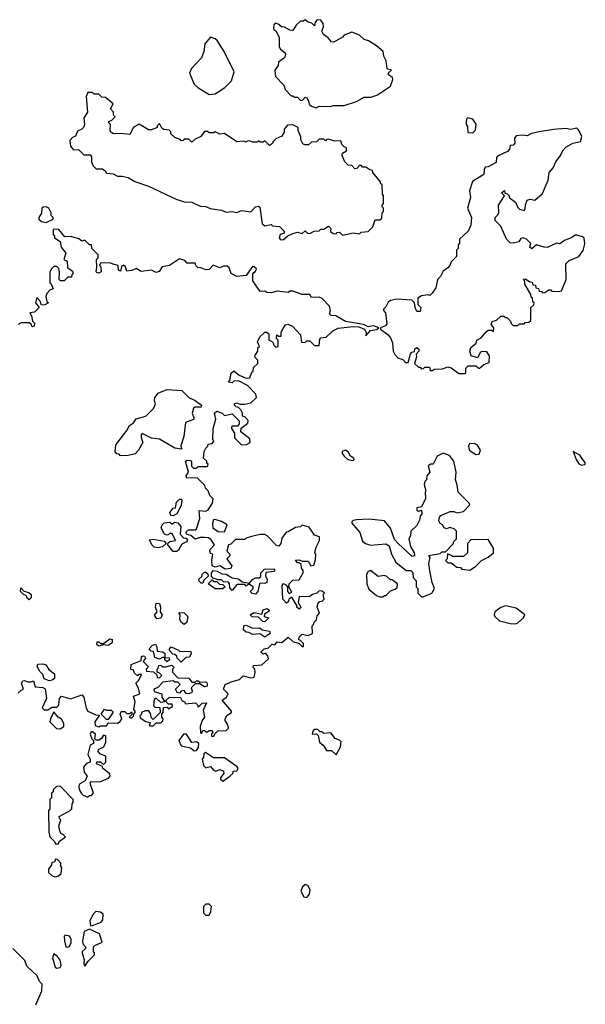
# Model space of a CAD drawing. Extents: x 2494118 to 2687960, y 757339 to 915227.
# Tile 45 of 256: x 2565765 to 2569410, y 831535 to 837880. Entities that reach past the tile are written whole.
import ezdxf

# ---------------------------------------------------------------- set-up
doc = ezdxf.new("R2010")
doc.units = 0

msp = doc.modelspace()

# ---------------------------------------------------------------- linework, layer by layer
at = {"layer": '0CON20XD'}
for points in [[(2567675, 837312.5), (2567695, 837322.5), (2567765, 837320), (2567785, 837327.5), (2567855, 837327.5), (2567935, 837353.3), (2567985, 837380), (2568029.3, 837380.7), (2568070, 837395), (2568155, 837452.5), (2568170, 837495), (2568168.3, 837508.3), (2568142.5, 837525), (2568141.7, 837538.3), (2568160, 837555), (2568133, 837563), (2568127.5, 837615), (2568112.5, 837645), (2568107.5, 837675), (2568065, 837712.5), (2568013.3, 837743.3), (2567985, 837752.5), (2567955, 837780), (2567905, 837800), (2567855, 837780), (2567845, 837767.5), (2567790, 837735), (2567775, 837736.7), (2567753, 837763), (2567723.6, 837783.6), (2567712.5, 837805), (2567722.5, 837835), (2567720, 837855), (2567705, 837877.5), (2567681.7, 837878.3), (2567670, 837865), (2567665, 837840), (2567648.3, 837858.3), (2567623, 837863), (2567605, 837880), (2567595, 837870), (2567575, 837870), (2567547.5, 837845), (2567525, 837810), (2567505, 837812.5), (2567471.7, 837831.7), (2567453, 837833), (2567435, 837850), (2567415, 837857.5), (2567403, 837847), (2567400, 837825), (2567403.6, 837813.6), (2567417, 837807), (2567437.5, 837765), (2567437.5, 837705), (2567445, 837690), (2567476.1, 837666.1), (2567477.5, 837655), (2567472.5, 837635), (2567433, 837607), (2567430, 837585), (2567410, 837555), (2567413, 837513), (2567467.5, 837457.5), (2567475, 837430), (2567515, 837390), (2567525, 837390), (2567535, 837380), (2567555, 837380), (2567575, 837360), (2567588.3, 837361.7), (2567605, 837380), (2567615, 837377.5), (2567627, 837357), (2567630, 837335), (2567645, 837322.5), (2567675, 837312.5)], [(2566985, 837397.5), (2567025, 837402.5), (2567086.4, 837443.6), (2567130, 837485), (2567147.5, 837545), (2567082.5, 837675), (2567037.5, 837745), (2567025, 837757.5), (2566995, 837767.5), (2566957.5, 837725), (2566952.5, 837675), (2566936.1, 837633.9), (2566872.5, 837565), (2566860, 837535), (2566890, 837465), (2566912.7, 837442.7), (2566985, 837397.5)], [(2567445, 836462.5), (2567465, 836463.3), (2567493.3, 836486.7), (2567525, 836502.5), (2567555, 836510), (2567585, 836502.5), (2567605, 836520), (2567620, 836505), (2567635, 836502.5), (2567663, 836517), (2567695, 836520), (2567705, 836530), (2567725, 836530), (2567755, 836550), (2567770, 836535), (2567767.5, 836515), (2567785, 836502.5), (2567805, 836500), (2567811.7, 836508.3), (2567825, 836510), (2567845, 836492.5), (2567915, 836507.5), (2567955, 836500), (2567965, 836510), (2568010, 836515), (2568040, 836545), (2568055, 836590), (2568085, 836590), (2568098.3, 836601.7), (2568100, 836635), (2568110, 836645), (2568110, 836665), (2568100, 836675), (2568100, 836685), (2568110, 836695), (2568110, 836745), (2568102.5, 836755), (2568100, 836815), (2568090, 836825), (2568090, 836835), (2568040, 836895), (2568038.3, 836908.3), (2568021.7, 836911.7), (2567995, 836930), (2567975, 836930), (2567965, 836940), (2567955, 836940), (2567938.3, 836921.7), (2567925, 836920), (2567905, 836940), (2567881.7, 836941.7), (2567860, 836965), (2567842.5, 837005), (2567845, 837020), (2567870, 837035), (2567870, 837055), (2567855, 837060), (2567840, 837075), (2567835, 837100), (2567795, 837097.5), (2567755, 837110), (2567741.7, 837108.3), (2567735, 837100), (2567725, 837110), (2567695, 837110), (2567677, 837093), (2567645, 837090), (2567627, 837073), (2567603, 837073), (2567590.7, 837080.7), (2567577.5, 837105), (2567577.5, 837125), (2567560, 837165), (2567560, 837185), (2567525, 837202.5), (2567490.7, 837199.3), (2567470, 837175), (2567470, 837155), (2567455, 837130), (2567415, 837112.5), (2567397.5, 837095), (2567395, 837082.5), (2567375, 837070), (2567345, 837100), (2567335, 837090), (2567315, 837090), (2567305, 837100), (2567295, 837090), (2567265, 837090), (2567245, 837100), (2567231.7, 837098.3), (2567225, 837090), (2567205, 837097.5), (2567165, 837092.5), (2567085, 837147.5), (2567055, 837142.5), (2567025, 837157.5), (2567015, 837150), (2566985, 837150), (2566975, 837160), (2566955, 837160), (2566933, 837127), (2566895, 837110), (2566875, 837090), (2566855, 837110), (2566825, 837110), (2566818.3, 837101.7), (2566805, 837100), (2566798.3, 837108.3), (2566765, 837120), (2566740, 837145), (2566738.3, 837158.3), (2566728.3, 837168.3), (2566693.3, 837173.3), (2566680.7, 837180.7), (2566665, 837210), (2566650, 837195), (2566650, 837185), (2566615, 837170), (2566595, 837170), (2566535, 837207.5), (2566497.5, 837185), (2566475, 837140), (2566415, 837147.5), (2566370, 837145), (2566352.5, 837155), (2566347.5, 837165), (2566350, 837205), (2566340, 837215), (2566340, 837225), (2566358.3, 837231.7), (2566380, 837255), (2566370, 837265), (2566370, 837285), (2566350, 837305), (2566368.3, 837338.3), (2566318.3, 837378.3), (2566295, 837380), (2566275, 837400), (2566245, 837400), (2566235, 837410), (2566205, 837410), (2566192.5, 837385), (2566202.5, 837285), (2566177.5, 837245), (2566183.3, 837205), (2566176.7, 837185), (2566166.1, 837173.9), (2566138.3, 837161.7), (2566125, 837130), (2566105, 837120), (2566088.3, 837101.7), (2566092.5, 837065), (2566111.7, 837041.7), (2566145, 837042.5), (2566178.3, 837008.3), (2566218.3, 837008.3), (2566227, 836997), (2566227.5, 836965), (2566238.3, 836938.3), (2566258.3, 836918.3), (2566299.3, 836919.3), (2566316.4, 836906.4), (2566325, 836890), (2566366.4, 836886.4), (2566395, 836872.5), (2566425, 836872.5), (2566465, 836862.5), (2566506.4, 836836.4), (2566595, 836807.5), (2566773.6, 836723.6), (2566825, 836706.7), (2566875, 836703.3), (2566928.3, 836678.3), (2566965, 836676.7), (2566993.3, 836663.3), (2567065, 836652.5), (2567095, 836640), (2567135, 836643.3), (2567165, 836637.5), (2567195, 836650), (2567255, 836642.5), (2567266.7, 836655), (2567285, 836673.8), (2567305, 836677.5), (2567313, 836673), (2567327.5, 836565), (2567345, 836552.5), (2567385, 836560), (2567395, 836552.5), (2567438.3, 836548.3), (2567468.3, 836518.3), (2567470, 836505), (2567443.6, 836496.4), (2567437.5, 836475), (2567445, 836462.5)], [(2568685, 837150), (2568701.7, 837168.3), (2568707, 837207), (2568685, 837240), (2568653, 837247), (2568645, 837240), (2568642.5, 837225), (2568642.5, 837205), (2568651.7, 837191.7), (2568653, 837153), (2568685, 837150)], [(2568635, 835600), (2568640, 835605), (2568640, 835635), (2568655, 835650), (2568705, 835650), (2568725, 835632.5), (2568755, 835657.5), (2568790, 835670), (2568793.3, 835715), (2568775, 835740), (2568745, 835742.5), (2568735, 835737.5), (2568715, 835700), (2568674.1, 835714.1), (2568666, 835745), (2568672.7, 835767.3), (2568707.5, 835795), (2568710, 835815), (2568739.3, 835830.7), (2568770.7, 835869.3), (2568785, 835880), (2568805, 835880), (2568818.3, 835871.7), (2568820, 835895), (2568802.5, 835915), (2568810, 835935), (2568837, 835943), (2568865, 835970), (2568885, 835970), (2568895, 835960), (2568905, 835960), (2568928.3, 835938.3), (2568931.7, 835921.7), (2568945, 835910), (2568975, 835910), (2568985, 835920), (2569015, 835920), (2569021.7, 835928.3), (2569045, 835930), (2569058.3, 835941.7), (2569060, 836025), (2569078.3, 836041.7), (2569080, 836055), (2569071.7, 836061.7), (2569070, 836085), (2569061.7, 836091.7), (2569058.3, 836108.3), (2569020, 836175), (2569020, 836195), (2569011.7, 836208.3), (2569025, 836210), (2569051.7, 836191.7), (2569068.3, 836188.3), (2569071.7, 836171.7), (2569088.3, 836168.3), (2569091.7, 836151.7), (2569108.3, 836148.3), (2569111.7, 836131.7), (2569128.3, 836128.3), (2569135, 836120), (2569148.3, 836121.7), (2569175, 836140), (2569188.3, 836138.3), (2569195, 836130), (2569235, 836127.5), (2569257, 836133), (2569287.5, 836205), (2569283.9, 836306.1), (2569305, 836328.8), (2569367.5, 836355), (2569397, 836393), (2569406.2, 836435), (2569401.7, 836471.7), (2569391.7, 836481.7), (2569355, 836492.5), (2569345, 836492.5), (2569323.6, 836476.4), (2569275, 836457.5), (2569245, 836436.7), (2569225, 836440), (2569165, 836412.5), (2569145, 836413.3), (2569095, 836430), (2569065, 836403.8), (2569052.5, 836415), (2569058.3, 836438.3), (2569030, 836465), (2569010, 836475), (2568995, 836470), (2568981.7, 836448.3), (2568945, 836440), (2568925, 836442.5), (2568902.5, 836465), (2568865, 836550), (2568830, 836585), (2568830, 836605), (2568847, 836623), (2568851.7, 836638.3), (2568850, 836685), (2568890, 836745), (2568870, 836765), (2568888.3, 836778.3), (2568891.7, 836761.7), (2568905, 836760), (2568920, 836745), (2568920, 836735), (2568960, 836705), (2568975, 836670), (2568985, 836660), (2569015, 836650), (2569021.7, 836658.3), (2569023.6, 836686.4), (2569035, 836717.5), (2569055, 836723.3), (2569085, 836717.5), (2569135, 836760), (2569170, 836845), (2569176.7, 836895), (2569203.6, 836926.4), (2569220, 836965), (2569250, 837005), (2569265, 837037.5), (2569285, 837057.5), (2569330, 837085), (2569380, 837095), (2569388.3, 837128.3), (2569368.8, 837168.8), (2569355, 837180), (2569315, 837173.3), (2569285, 837178.8), (2569205, 837172), (2569111.7, 837158.3), (2569063.6, 837146.4), (2569035, 837132.5), (2569005, 837136.7), (2568965, 837132.5), (2568953.6, 837116.4), (2568956.7, 837085), (2568945, 837072.5), (2568925, 837070), (2568922.5, 837045), (2568909.3, 837030.7), (2568845, 837000), (2568838.3, 836991.7), (2568835, 836960), (2568785, 836932.5), (2568765, 836930), (2568757.5, 836915), (2568755, 836882.5), (2568683.3, 836836.7), (2568663.6, 836776.4), (2568670, 836735), (2568650, 836665), (2568677.5, 836605), (2568672.5, 836555), (2568655, 836517.5), (2568600, 836465), (2568600, 836435), (2568591.7, 836428.3), (2568590, 836405), (2568580, 836395), (2568580, 836355), (2568545, 836320), (2568537.5, 836295), (2568525, 836280), (2568495, 836260), (2568477.5, 836225), (2568457.5, 836205), (2568447, 836153), (2568423, 836117), (2568407, 836103), (2568395, 836107.5), (2568355, 836100), (2568330, 836085), (2568330, 836045), (2568350, 836025), (2568345, 836000), (2568325, 836000), (2568312.5, 836025), (2568310, 836055), (2568291.7, 836071.7), (2568195, 836080), (2568155, 836070), (2568140, 836060), (2568125, 836030), (2568110, 836015), (2568110, 836005), (2568121.7, 835991.7), (2568131.7, 835918.3), (2568122.5, 835907.5), (2568090, 835895), (2568090, 835885), (2568139.3, 835849.3), (2568155, 835830), (2568168.3, 835798.3), (2568172.5, 835745), (2568181.7, 835721.7), (2568201.7, 835701.7), (2568235, 835690), (2568251.7, 835671.7), (2568268.3, 835671.7), (2568282.5, 835727.5), (2568291.7, 835738.3), (2568308.3, 835741.7), (2568311.7, 835758.3), (2568325, 835767.5), (2568337, 835757), (2568337.5, 835745), (2568320, 835725), (2568321.7, 835708.3), (2568310, 835665), (2568335, 835640), (2568345, 835640), (2568355, 835630), (2568368.3, 835631.7), (2568375, 835640), (2568405, 835640), (2568410, 835620), (2568425, 835620), (2568435, 835627.5), (2568489.3, 835630.7), (2568525, 835642.5), (2568546.1, 835636.1), (2568595, 835600), (2568635, 835600)], [(2565935, 836572.5), (2565980, 836595), (2565980, 836605), (2565968.3, 836618.3), (2565967.5, 836635), (2565952.5, 836665), (2565935, 836673.3), (2565917, 836673), (2565907.5, 836665), (2565906.4, 836633.6), (2565887.5, 836605), (2565887.5, 836595), (2565905, 836580), (2565935, 836572.5)], [(2567010, 835175), (2567012.5, 835245), (2567030, 835305), (2567020, 835345), (2567035, 835357.5), (2567070, 835345), (2567085, 835330), (2567135, 835340), (2567180, 835295), (2567180, 835275), (2567168.3, 835261.7), (2567135, 835260), (2567130, 835255), (2567130, 835245), (2567150, 835215), (2567150, 835185), (2567195, 835140), (2567227, 835143), (2567250, 835155), (2567248.3, 835178.3), (2567190, 835225), (2567191.7, 835248.3), (2567235, 835280), (2567237, 835297), (2567215, 835320), (2567200, 835325), (2567200, 835345), (2567190, 835365), (2567175, 835380), (2567160, 835385), (2567150, 835395), (2567150, 835405), (2567165, 835410), (2567185, 835402.5), (2567215, 835402.5), (2567255, 835410), (2567290, 835445), (2567287, 835467), (2567233, 835523), (2567175, 835552.5), (2567145, 835550), (2567135, 835540), (2567110, 835545), (2567120, 835555), (2567128.3, 835601.7), (2567145, 835617.5), (2567178.3, 835588.3), (2567225, 835570), (2567248.3, 835571.7), (2567261.7, 835608.3), (2567270, 835615), (2567271.7, 835638.3), (2567300, 835665), (2567300, 835685), (2567280, 835705), (2567281.7, 835718.3), (2567300, 835745), (2567300, 835765), (2567310, 835775), (2567297.5, 835805), (2567313.6, 835836.4), (2567345, 835867.5), (2567357, 835867), (2567370, 835855), (2567370, 835815), (2567388.3, 835808.3), (2567398.3, 835798.3), (2567401.7, 835781.7), (2567415, 835770), (2567430, 835775), (2567430, 835815), (2567420, 835825), (2567421.7, 835848.3), (2567435, 835840), (2567450, 835840), (2567450, 835865), (2567461.7, 835888.3), (2567477, 835913), (2567492, 835918), (2567522.5, 835905), (2567575, 835850), (2567581.7, 835801.7), (2567605, 835800), (2567615, 835810), (2567635, 835810), (2567665, 835780), (2567695, 835780), (2567698.3, 835821.7), (2567705, 835830), (2567740, 835835), (2567783.9, 835876.1), (2567817.7, 835892.3), (2567915, 835903.8), (2567950.7, 835900.7), (2567986.2, 835886.2), (2567997.5, 835865), (2567995, 835842.5), (2568025, 835877.5), (2568066.4, 835883.6), (2568080, 835895), (2568045, 835907.5), (2568010.7, 835900.7), (2567980, 835915), (2567865, 835936.2), (2567801.7, 835971.7), (2567773, 835973), (2567762.5, 835985), (2567767.5, 836005), (2567762.5, 836035), (2567715, 836082.5), (2567695, 836092.5), (2567645, 836090), (2567635, 836110), (2567585, 836110), (2567525, 836130), (2567505, 836130), (2567495, 836122.5), (2567425, 836130), (2567385, 836120), (2567358.3, 836121.7), (2567345, 836130), (2567315, 836127.5), (2567268.3, 836198.3), (2567267.5, 836245), (2567285, 836260), (2567290, 836275), (2567275, 836287.5), (2567265, 836290), (2567225, 836232.5), (2567165, 836226.2), (2567127.5, 836245), (2567115, 836280), (2567101.7, 836291.7), (2567078.3, 836291.7), (2567055, 836280), (2567012.5, 836297.5), (2566985, 836270), (2566965, 836267.5), (2566931.7, 836281.7), (2566913, 836283), (2566900, 836295), (2566895, 836310), (2566845, 836310), (2566828.3, 836328.3), (2566795, 836340), (2566730, 836295), (2566683, 836287), (2566663.3, 836256.7), (2566645, 836250), (2566615, 836266.7), (2566548.3, 836258.3), (2566515, 836277.5), (2566487, 836263), (2566455, 836260), (2566447, 836287), (2566435, 836297.5), (2566421.7, 836288.3), (2566415, 836260), (2566402.5, 836265), (2566400, 836295), (2566373.3, 836303.3), (2566345, 836312.5), (2566285, 836310), (2566280, 836295), (2566287, 836287), (2566290, 836255), (2566275, 836247.5), (2566261.7, 836251.7), (2566257.5, 836255), (2566262.5, 836285), (2566260, 836335), (2566270, 836345), (2566270, 836365), (2566230, 836405), (2566228.3, 836428.3), (2566215, 836430), (2566185, 836460), (2566165, 836452.5), (2566147, 836467), (2566115, 836477.5), (2566095, 836482.5), (2566055, 836480), (2566018.3, 836528.3), (2565985, 836530), (2565980, 836525), (2565980, 836495), (2565990, 836485), (2565990, 836475), (2566025, 836450), (2566032.5, 836415), (2566062.5, 836375), (2566050, 836335), (2566070, 836325), (2566073, 836283), (2566105, 836260), (2566110, 836245), (2566100, 836235), (2566098.3, 836221.7), (2566075, 836220), (2566051.7, 836198.3), (2566028.3, 836198.3), (2566020, 836205), (2566022.5, 836255), (2566016.4, 836276.4), (2566005, 836290), (2565985, 836290), (2565970, 836275), (2565960, 836255), (2565960, 836185), (2565968.3, 836178.3), (2565980, 836145), (2565961.7, 836138.3), (2565940, 836115), (2565933, 836097), (2565940, 836065), (2565950, 836055), (2565927, 836043), (2565905, 836040), (2565897, 836067), (2565875, 836090), (2565867.5, 836055), (2565890, 836025), (2565860, 835995), (2565830, 835990), (2565841.7, 835971.7), (2565848.3, 835938.3), (2565860, 835925), (2565857.5, 835905), (2565845, 835900), (2565838.3, 835918.3), (2565825, 835927.5), (2565775, 835927.5), (2565755, 835916.7)], [(2566415, 835070), (2566405, 835080), (2566391.7, 835081.7), (2566380, 835095), (2566385, 835140), (2566456.4, 835233.6), (2566473.1, 835265), (2566498.5, 835281.5), (2566515, 835308.8), (2566577.5, 835325), (2566627.5, 835375), (2566640, 835405), (2566633.8, 835425), (2566636.2, 835445), (2566656.4, 835473.6), (2566712.3, 835497.7), (2566810.5, 835490.5), (2566855.7, 835445.7), (2566895, 835426.7), (2566937.5, 835395), (2566935, 835383.3), (2566896.4, 835383.6), (2566885, 835376.7), (2566876, 835345), (2566887.5, 835315), (2566885.9, 835304.1), (2566833.3, 835285), (2566823.8, 835195), (2566804, 835135), (2566808.3, 835111.7), (2566765, 835118.6), (2566665, 835177.8), (2566613.6, 835183.6), (2566555, 835212.5), (2566547.5, 835205), (2566547, 835187), (2566557.5, 835155), (2566530, 835105), (2566508.3, 835081.7), (2566465, 835072.5), (2566415, 835070)], [(2565755, 833540), (2565775, 833560), (2565790, 833565), (2565777.5, 833605), (2565785, 833620), (2565795, 833622.5), (2565815, 833612.5), (2565837.5, 833612.5), (2565855, 833620), (2565865, 833580), (2565915, 833577.5), (2565928.3, 833568.3), (2565937.5, 833505), (2565910, 833445), (2565923, 833433), (2565947, 833433), (2565975, 833450), (2566005, 833450), (2566017, 833463), (2566022.5, 833505), (2566035, 833520), (2566095, 833503.3), (2566165, 833530), (2566177.5, 833515), (2566193.6, 833443.6), (2566203.6, 833423.6), (2566255, 833400), (2566278.3, 833398.3), (2566250, 833355), (2566251.7, 833331.7), (2566275, 833322.5), (2566285, 833330), (2566325, 833330), (2566335, 833350), (2566395, 833347.5), (2566413, 833357), (2566422.5, 833375), (2566412.5, 833405), (2566418.3, 833421.7), (2566441.7, 833421.7), (2566455, 833410), (2566475, 833410), (2566485, 833420), (2566490, 833405), (2566470, 833385), (2566485, 833380), (2566498.3, 833391.7), (2566500, 833405), (2566510, 833415), (2566510, 833425), (2566500, 833435), (2566510, 833485), (2566498.3, 833521.7), (2566540, 833535), (2566531.7, 833571.7), (2566512.5, 833605), (2566532.5, 833625), (2566550, 833660), (2566535, 833660), (2566525, 833652.5), (2566505, 833670), (2566498.3, 833688.3), (2566481.7, 833691.7), (2566482.5, 833725), (2566548.3, 833751.7), (2566550, 833775), (2566558.3, 833781.7), (2566569.3, 833779.3), (2566576.7, 833765), (2566560, 833745), (2566590, 833715), (2566590, 833705), (2566580, 833695), (2566581.7, 833681.7), (2566628.3, 833678.3), (2566648.3, 833658.3), (2566651.7, 833641.7), (2566665, 833640), (2566680, 833655), (2566665, 833670), (2566650, 833675), (2566650, 833695), (2566658.3, 833701.7), (2566661.7, 833718.3), (2566675, 833720), (2566685, 833710), (2566705, 833710), (2566745, 833720), (2566760, 833705), (2566750, 833695), (2566750, 833675), (2566785, 833640), (2566855, 833637.5), (2566875, 833610), (2566895, 833610), (2566905, 833620), (2566915, 833620), (2566925, 833610), (2566965, 833612.5), (2566972.5, 833605), (2566972.5, 833585), (2566955, 833580), (2566925, 833600), (2566895, 833600), (2566870, 833575), (2566876.7, 833555), (2566873.3, 833545), (2566855, 833536), (2566838.8, 833538.8), (2566825, 833557.5), (2566805, 833552.5), (2566795, 833540), (2566780, 833545), (2566770, 833565), (2566800, 833595), (2566785, 833610), (2566765, 833610), (2566755, 833620), (2566688.3, 833611.7), (2566655, 833577.5), (2566630, 833565), (2566631.7, 833551.7), (2566680, 833535), (2566680, 833515), (2566700, 833485), (2566675, 833480), (2566645, 833507.5), (2566631.7, 833498.3), (2566628.3, 833458.3), (2566635, 833450), (2566668.3, 833448.3), (2566670, 833415), (2566625, 833370), (2566613, 833383), (2566610, 833405), (2566597, 833427), (2566573, 833427), (2566550, 833415), (2566550, 833405), (2566540, 833395), (2566541.7, 833381.7), (2566578.3, 833358.3), (2566608.3, 833348.3), (2566600, 833335), (2566605, 833330), (2566625, 833330), (2566645, 833350), (2566675, 833350), (2566688.3, 833361.7), (2566690, 833375), (2566680, 833385), (2566680, 833405), (2566690, 833415), (2566691.7, 833448.3), (2566715, 833450), (2566725, 833440), (2566750, 833455), (2566748.3, 833468.3), (2566725, 833470), (2566710, 833485), (2566710, 833495), (2566730, 833515), (2566801.7, 833511.7), (2566811.7, 833491.7), (2566830, 833485), (2566831.7, 833471.7), (2566897, 833477), (2566910, 833465), (2566915, 833450), (2566940, 833475), (2566968.3, 833478.3), (2566948.3, 833431.7), (2566956.7, 833385), (2566940, 833365), (2566927.5, 833325), (2566930, 833285), (2566938.3, 833281.7), (2566945, 833300), (2566955, 833300), (2566965, 833290), (2566975, 833290), (2566985, 833300), (2567005, 833300), (2567010, 833285), (2567001.7, 833278.3), (2567000, 833265), (2567005, 833260), (2567017, 833263), (2567021.7, 833278.3), (2567041.7, 833298.3), (2567095, 833300), (2567110, 833315), (2567107, 833337), (2567090, 833365), (2567090, 833375), (2567101.7, 833398.3), (2567130, 833415), (2567130, 833425), (2567070, 833495), (2567097.5, 833515), (2567107.5, 833535), (2567077.5, 833565), (2567090, 833595), (2567133.6, 833616.4), (2567181.7, 833628.3), (2567205, 833652.5), (2567255, 833640), (2567275, 833642.5), (2567283, 833673), (2567280, 833695), (2567270, 833705), (2567271.7, 833718.3), (2567325, 833722.5), (2567368.3, 833761.7), (2567365, 833780), (2567348.3, 833798.3), (2567335, 833792.5), (2567320, 833805), (2567340, 833825), (2567368.3, 833831.7), (2567393, 833857), (2567408.3, 833851.7), (2567425, 833870), (2567455, 833867.5), (2567495, 833900), (2567525, 833873.3), (2567565, 833860), (2567585, 833840), (2567595, 833840), (2567595, 833860), (2567575, 833880), (2567563, 833883), (2567565, 833900), (2567585, 833920), (2567625, 833912.5), (2567652.5, 833925), (2567650, 833975), (2567658.3, 833981.7), (2567661.7, 833998.3), (2567677.5, 834012.5), (2567681.7, 834038.3), (2567697.5, 834055), (2567682.5, 834095), (2567688.3, 834121.7), (2567698.3, 834131.7), (2567715, 834132.5), (2567727.5, 834145), (2567720, 834175), (2567730, 834185), (2567715, 834197.5), (2567695, 834200), (2567680, 834185), (2567653, 834177), (2567635, 834162.5), (2567565, 834160), (2567560, 834125), (2567577.5, 834095), (2567565, 834082.5), (2567550, 834095), (2567550, 834105), (2567518.3, 834158.3), (2567500, 834145), (2567498.3, 834131.7), (2567485, 834120), (2567460, 834145), (2567457.5, 834235), (2567465, 834247.5), (2567479.3, 834239.3), (2567490, 834225), (2567490, 834195), (2567501.7, 834181.7), (2567518.3, 834191.7), (2567500, 834225), (2567502.5, 834245), (2567525, 834267.5), (2567565, 834270), (2567592.5, 834315), (2567591.7, 834331.7), (2567580, 834345), (2567578.3, 834368.3), (2567565, 834380), (2567555, 834380), (2567543, 834397), (2567565, 834400), (2567585, 834390), (2567625, 834390), (2567641.7, 834361.7), (2567660, 834365), (2567671.7, 834398.3), (2567672.5, 834435), (2567667.5, 834445), (2567675, 834480), (2567697.5, 834525), (2567697, 834547), (2567665, 834557.5), (2567630.7, 834610.7), (2567585, 834622.5), (2567575, 834612.5), (2567543, 834607), (2567495, 834580), (2567481.7, 834578.3), (2567455, 834540), (2567447.5, 834505), (2567435, 834487.5), (2567420.7, 834490.7), (2567360, 834555), (2567345, 834562.5), (2567315, 834562.5), (2567268.3, 834551.7), (2567225, 834540), (2567215, 834530), (2567155, 834530), (2567125, 834500), (2567110, 834495), (2567100, 834455), (2567120, 834435), (2567120, 834425), (2567100, 834405), (2567131.7, 834361.7), (2567126.4, 834343.6), (2567088.3, 834338.3), (2567055, 834360), (2567025, 834352.5), (2567005, 834360), (2567002.5, 834395), (2567010, 834435), (2566995, 834440), (2566990, 834455), (2566992.5, 834465), (2567020, 834495), (2566999.3, 834529.3), (2566981.7, 834541.7), (2566955, 834543.3), (2566927, 834543), (2566895, 834532.5), (2566867, 834557), (2566841.7, 834561.7), (2566837.5, 834575), (2566840, 834585), (2566855, 834592.5), (2566895, 834592.5), (2566905, 834600), (2566926.2, 834665), (2566922.5, 834717.5), (2566965, 834712.5), (2566979.3, 834720.7), (2567007.5, 834765), (2567011.7, 834791.7), (2566990, 834815), (2566980, 834845), (2566961.7, 834861.7), (2566958.3, 834878.3), (2566908.3, 834928.3), (2566842.5, 834925), (2566838.3, 834941.7), (2566852.5, 834965), (2566833.3, 835035), (2566845, 835042.5), (2566865, 835040), (2566871.7, 835031.7), (2566873, 835003), (2566885, 834990), (2566905, 834990), (2566915, 835000), (2566975, 835000), (2566980, 835015), (2566971.7, 835021.7), (2566970, 835035), (2566950, 835055), (2566953.6, 835096.4), (2566965, 835120), (2566978.3, 835131.7), (2566980, 835145), (2567005, 835150), (2567015, 835160), (2567017, 835167), (2567010, 835175)], [(2567915, 835040), (2567920, 835045), (2567917.5, 835055), (2567897, 835067), (2567882.5, 835095), (2567864.1, 835105.9), (2567842.7, 835097.3), (2567843.3, 835085), (2567855, 835067.5), (2567880, 835045), (2567915, 835040)], [(2568705, 835077.5), (2568725, 835080), (2568733.8, 835105), (2568715, 835137.5), (2568695, 835150), (2568663.6, 835146.4), (2568657.5, 835135), (2568662.5, 835105), (2568705, 835077.5)], [(2568365, 834160), (2568420, 834185), (2568437.5, 834215), (2568423, 834253), (2568408.3, 834328.3), (2568402.5, 834375), (2568410, 834415), (2568401.7, 834428.3), (2568475, 834440), (2568485, 834450), (2568508.3, 834451.7), (2568560, 834505), (2568560, 834515), (2568580, 834535), (2568580, 834585), (2568565, 834600), (2568537, 834607), (2568515, 834600), (2568500, 834605), (2568490, 834625), (2568473.6, 834633.6), (2568465, 834650), (2568470, 834675), (2568480, 834685), (2568538.3, 834711.7), (2568561.7, 834711.7), (2568585, 834702.5), (2568625, 834710), (2568666.7, 834753.3), (2568662.5, 834765), (2568590, 834835), (2568585, 834880), (2568573, 834917), (2568576.7, 834965), (2568563.3, 835035), (2568535, 835072.5), (2568495, 835087.5), (2568455, 835067.5), (2568430, 835015), (2568413.6, 835016.4), (2568397.5, 835005), (2568407.5, 834965), (2568388.3, 834941.7), (2568387.5, 834915), (2568376.4, 834903.6), (2568371.2, 834885), (2568382.5, 834845), (2568377.5, 834835), (2568380, 834795), (2568355, 834740), (2568323.8, 834735), (2568325, 834720), (2568335, 834712.5), (2568355, 834720), (2568357.5, 834695), (2568345, 834680), (2568342.5, 834655), (2568325, 834620), (2568286.4, 834583.6), (2568282.5, 834555), (2568272.5, 834535), (2568282.5, 834485), (2568307.5, 834445), (2568310, 834425), (2568295, 834420), (2568203.3, 834505), (2568180.5, 834530.5), (2568155, 834602.5), (2568115, 834650), (2568015, 834662), (2567935, 834657.8), (2567915, 834652.5), (2567906, 834645), (2567906, 834635), (2567956.7, 834575), (2567975, 834520), (2567993.9, 834503.9), (2568025, 834493.3), (2568125, 834502.5), (2568145, 834490), (2568160, 834435), (2568190, 834385), (2568255, 834330), (2568285, 834330), (2568298.3, 834318.3), (2568300, 834285), (2568320, 834265), (2568320, 834225), (2568330, 834215), (2568330, 834185), (2568355, 834160), (2568365, 834160)], [(2569385, 835010), (2569405, 835013.3), (2569410, 835015), (2569408.8, 835025), (2569375, 835073.3), (2569332.5, 835097.5), (2569350.8, 835045), (2569367.3, 835017.3), (2569385, 835010)], [(2566755, 834682.5), (2566740, 834685), (2566732.5, 834705), (2566755, 834732.5), (2566770, 834735), (2566775, 834770), (2566795, 834790), (2566805, 834790), (2566810, 834785), (2566805, 834750), (2566777.5, 834695), (2566755, 834682.5)], [(2567085, 834580), (2567102.5, 834625), (2567065, 834646.2), (2567025, 834660), (2567013.3, 834656.7), (2567006.7, 834635), (2567010, 834605), (2567045, 834582.5), (2567085, 834580)], [(2566755, 834452.5), (2566720, 834495), (2566721.7, 834508.3), (2566733, 834517), (2566770, 834525), (2566748.3, 834568.3), (2566735, 834570), (2566715, 834557.5), (2566697.5, 834565), (2566677.5, 834605), (2566682.5, 834625), (2566695, 834637.5), (2566731.7, 834641.7), (2566745, 834630), (2566765, 834642.5), (2566785, 834637.5), (2566802.5, 834615), (2566800, 834565), (2566821.7, 834541.7), (2566838.3, 834538.3), (2566847, 834527), (2566840, 834515), (2566810.7, 834499.3), (2566788, 834462), (2566775, 834453.3), (2566755, 834452.5)], [(2566655, 834477.5), (2566631.2, 834481.2), (2566617.5, 834495), (2566602.5, 834527.5), (2566625, 834532.5), (2566695, 834520), (2566710, 834505), (2566685, 834482.5), (2566655, 834477.5)], [(2568665, 834332.5), (2568703, 834357), (2568740, 834395), (2568785, 834417.5), (2568817.5, 834445), (2568817.5, 834475), (2568785, 834530), (2568671.7, 834528.3), (2568650, 834505), (2568650, 834445), (2568625, 834420), (2568555, 834420), (2568548.3, 834428.3), (2568521.7, 834438.3), (2568520, 834405), (2568510, 834395), (2568525, 834380), (2568545, 834380), (2568583, 834353), (2568605, 834350), (2568615, 834340), (2568665, 834332.5)], [(2567285, 834177.5), (2567263.3, 834183.3), (2567250, 834195), (2567270, 834215), (2567270, 834225), (2567245, 834240), (2567235, 834240), (2567225, 834230), (2567215, 834240), (2567165, 834240), (2567135, 834202.5), (2567118.3, 834218.3), (2567117.5, 834245), (2567110, 834255), (2567078.3, 834258.3), (2567065, 834270), (2567045, 834270), (2567011.7, 834281.7), (2567000, 834295), (2567000, 834315), (2567015, 834330), (2567037, 834327), (2567068.3, 834308.3), (2567095, 834307.5), (2567135, 834282.5), (2567175, 834276.7), (2567198.3, 834258.3), (2567245, 834250), (2567265, 834272.5), (2567285, 834282.5), (2567307.5, 834282.5), (2567318.3, 834291.7), (2567320, 834315), (2567341.7, 834338.3), (2567401.7, 834341.7), (2567410, 834335), (2567405, 834323.3), (2567351.7, 834318.3), (2567350, 834295), (2567360, 834275), (2567357, 834253), (2567345, 834247.5), (2567315, 834250), (2567310, 834245), (2567300, 834195), (2567285, 834177.5)], [(2566945, 834250), (2566935, 834250), (2566921.7, 834261.7), (2566920, 834275), (2566938.3, 834291.7), (2566940, 834305), (2566955, 834320), (2566965, 834320), (2566978.3, 834308.3), (2566980, 834295), (2566951.7, 834268.3), (2566945, 834250)], [(2568105, 834160), (2568115, 834170), (2568125, 834170), (2568155, 834200), (2568185, 834210), (2568198.3, 834221.7), (2568200, 834245), (2568165, 834270), (2568155, 834270), (2568131.7, 834291.7), (2568115, 834297.5), (2568075, 834292.5), (2568025, 834330), (2568010, 834325), (2568000, 834305), (2568001.2, 834245), (2568015, 834210), (2568065, 834170), (2568085, 834160), (2568105, 834160)], [(2565825, 834142.5), (2565810, 834155), (2565808.3, 834168.3), (2565790, 834175), (2565770, 834195), (2565771.7, 834218.3), (2565790, 834200), (2565826.7, 834186.7), (2565840, 834175), (2565840, 834155), (2565825, 834142.5)], [(2567075, 834212.5), (2567025, 834212.5), (2566980, 834245), (2567005, 834270), (2567015, 834260), (2567035, 834260), (2567051.7, 834241.7), (2567075, 834240), (2567090, 834225), (2567075, 834212.5)], [(2566648.3, 834018.3), (2566633, 834043), (2566650, 834065), (2566640, 834095), (2566645, 834120), (2566667, 834117), (2566672.5, 834095), (2566670, 834065), (2566682.5, 834045), (2566675, 834022.5), (2566648.3, 834018.3)], [(2568963, 833987), (2568975, 833992.5), (2569012.5, 834025), (2569020, 834045), (2568965, 834088.8), (2568895, 834103.8), (2568865, 834092), (2568826.7, 834065), (2568822.5, 834045), (2568827.5, 834035), (2568856.1, 834006.1), (2568925, 833988.8), (2568963, 833987)], [(2566825, 833982.5), (2566807.5, 833995), (2566797.5, 834015), (2566800, 834045), (2566790, 834055), (2566795, 834060), (2566825, 834057.5), (2566847.5, 834035), (2566841.7, 833998.3), (2566825, 833982.5)], [(2567345, 834000), (2567331.7, 834001.7), (2567305, 834030), (2567263, 834033), (2567250, 834045), (2567275, 834060), (2567325, 834050), (2567335, 834077.5), (2567360, 834085), (2567372.5, 834075), (2567371.7, 834068.3), (2567341.7, 834048.3), (2567340, 834035), (2567370, 834025), (2567345, 834000)], [(2567345, 833900), (2567311.7, 833921.7), (2567265, 833917.5), (2567241.7, 833931.7), (2567223.9, 833933.9), (2567208.3, 833948.3), (2567210, 833975), (2567225, 833977.5), (2567265, 833960), (2567311.7, 833961.7), (2567328.3, 833948.3), (2567375, 833940), (2567380, 833925), (2567345, 833900)], [(2566275, 833843.3), (2566263, 833853), (2566265, 833870), (2566275, 833870), (2566285, 833860), (2566305, 833860), (2566345, 833890), (2566360, 833885), (2566360, 833865), (2566335, 833847.5), (2566305, 833852.5), (2566275, 833843.3)], [(2566715, 833742.5), (2566700, 833755), (2566700, 833770), (2566685, 833770), (2566665, 833760), (2566635, 833770), (2566628.3, 833808.3), (2566611.7, 833811.7), (2566600, 833825), (2566620.7, 833849.3), (2566640, 833855), (2566649.3, 833839.3), (2566651.7, 833811.7), (2566687, 833807), (2566700, 833795), (2566700, 833770), (2566728.3, 833768.3), (2566730, 833755), (2566715, 833742.5)], [(2566805, 833740), (2566780, 833765), (2566778.3, 833778.3), (2566765, 833790), (2566751.7, 833791.7), (2566730, 833815), (2566730, 833825), (2566741.7, 833838.3), (2566788.3, 833818.3), (2566795, 833810), (2566868.3, 833808.3), (2566870, 833795), (2566858.3, 833771.7), (2566835, 833770), (2566805, 833740)], [(2565955, 833620), (2565921.7, 833631.7), (2565915, 833660), (2565892.5, 833682.5), (2565877.5, 833715), (2565882.5, 833727.5), (2565915, 833730), (2565933.6, 833723.6), (2565953.6, 833693.6), (2565990, 833665), (2565990, 833635), (2565975, 833623.3), (2565955, 833620)], [(2566025, 833310), (2566050, 833325), (2566050, 833345), (2566035, 833372.5), (2566012.5, 833385), (2565985, 833420), (2565962.5, 833375), (2565960, 833355), (2566001.7, 833311.7), (2566025, 833310)], [(2566335, 833370), (2566325, 833370), (2566290, 833405), (2566312.5, 833437.5), (2566325, 833430), (2566355, 833430), (2566367.5, 833417.5), (2566335, 833370)], [(2566205, 832870), (2566215, 832880), (2566228.3, 832881.7), (2566240, 832895), (2566223.3, 832945), (2566220, 832965), (2566225, 832970), (2566281.7, 832968.3), (2566337, 832993), (2566347.5, 833005), (2566345, 833020), (2566300, 833055), (2566298.3, 833068.3), (2566260, 833085), (2566263, 833097), (2566285, 833097.5), (2566305, 833080), (2566320, 833095), (2566320, 833135), (2566285, 833147.5), (2566270, 833165), (2566273.3, 833176.7), (2566307.5, 833195), (2566320, 833225), (2566320, 833265), (2566305, 833270), (2566293, 833247), (2566275, 833237.5), (2566258.3, 833238.3), (2566250, 833245), (2566252.5, 833275), (2566235, 833290), (2566225, 833290), (2566220, 833275), (2566230, 833245), (2566240, 833235), (2566240, 833215), (2566220, 833205), (2566203.8, 833145), (2566220, 833115), (2566220, 833095), (2566195, 833087.5), (2566176.4, 833063.6), (2566180.5, 833030.5), (2566200, 833005), (2566187.5, 832975), (2566153, 832957), (2566145.9, 832944.1), (2566149.2, 832919.2), (2566164.2, 832894.2), (2566175, 832882.5), (2566205, 832870)], [(2566888.3, 833168.3), (2566905, 833170), (2566917, 833193), (2566920, 833215), (2566905, 833227.5), (2566875, 833222.5), (2566840, 833275), (2566820, 833275), (2566790, 833235), (2566805, 833200), (2566865, 833187.5), (2566888.3, 833168.3)], [(2567805, 833142.5), (2567832.5, 833195), (2567837.5, 833227.5), (2567827, 833237), (2567797, 833247), (2567770, 833285), (2567725, 833280), (2567715, 833290), (2567701.7, 833291.7), (2567687, 833307), (2567662.5, 833305), (2567653.3, 833295), (2567650, 833275), (2567678.3, 833278.3), (2567687.5, 833267.5), (2567697.5, 833225), (2567720, 833205), (2567741.7, 833171.7), (2567775, 833170), (2567805, 833142.5)], [(2567075, 832972.5), (2567120, 833005), (2567140, 833025), (2567141.7, 833038.3), (2567165, 833040), (2567172.5, 833055), (2567167.5, 833065), (2567085, 833122.5), (2567013, 833123), (2566963, 833157), (2566951.7, 833148.3), (2566950, 833125), (2566940, 833115), (2566950, 833075), (2566965, 833060), (2566995, 833067.5), (2567013.3, 833043.3), (2567028.3, 833038.3), (2567055, 833047.5), (2567078.3, 833038.3), (2567080, 833025), (2567060, 832995), (2567060, 832985), (2567075, 832972.5)], [(2566015, 832570), (2566020, 832585), (2566060, 832615), (2566048.3, 832628.3), (2566030, 832635), (2566023, 832653), (2566017.5, 832685), (2566030, 832725), (2566021.7, 832731.7), (2566020, 832745), (2566090, 832785), (2566100, 832795), (2566103, 832827), (2566110, 832835), (2566110, 832855), (2566025, 832940), (2566001.7, 832938.3), (2565981.7, 832918.3), (2565980, 832905), (2565970, 832895), (2565970, 832865), (2565960, 832855), (2565960, 832795), (2565950, 832785), (2565952.5, 832645), (2565960, 832615), (2565990, 832585), (2565995, 832570), (2566015, 832570)], [(2565995, 832357.5), (2566015, 832363.3), (2566031.7, 832378.3), (2566037.5, 832415), (2566030, 832425), (2566030, 832445), (2566008.3, 832468.3), (2565995, 832470), (2565988.3, 832451.7), (2565971.7, 832448.3), (2565970, 832435), (2565950, 832405), (2565950, 832385), (2565975, 832362.5), (2565995, 832357.5)], [(2567615, 832222.5), (2567633.3, 832245), (2567636.4, 832273.6), (2567621.7, 832301.7), (2567605, 832306.7), (2567587.7, 832292.3), (2567576.7, 832265), (2567597, 832227), (2567615, 832222.5)], [(2566221.7, 832041.7), (2566235, 832042.5), (2566290, 832065), (2566300.7, 832079.3), (2566302.5, 832115), (2566285, 832130), (2566255, 832132.5), (2566241.7, 832118.3), (2566217.5, 832075), (2566221.7, 832041.7)], [(2566985, 832110), (2566997, 832133), (2567000, 832165), (2566985, 832180), (2566965, 832180), (2566950, 832165), (2566950, 832125), (2566965, 832110), (2566985, 832110)], [(2566185, 831780), (2566206.1, 831813.9), (2566247, 831853), (2566247, 831867), (2566240, 831875), (2566240, 831905), (2566250, 831915), (2566297.5, 831935), (2566279.3, 831989.3), (2566215, 832020), (2566180, 832005), (2566170, 831945), (2566172.5, 831925), (2566190, 831905), (2566190, 831895), (2566167.5, 831875), (2566166.7, 831865), (2566181.2, 831825), (2566177.5, 831795), (2566185, 831780)], [(2566075, 831902.5), (2566085, 831907.5), (2566097.3, 831932.7), (2566096, 831955), (2566085, 831973.3), (2566058.3, 831981.7), (2566052.5, 831975), (2566053.6, 831943.6), (2566062.5, 831905), (2566075, 831902.5)], [(2565868.3, 831531.7), (2565907, 831623), (2565910, 831665), (2565891.7, 831681.7), (2565878.3, 831718.3), (2565811.7, 831781.7), (2565798.3, 831818.3), (2565720, 831895)], [(2566005, 831767.5), (2566025, 831772.5), (2566032.5, 831785), (2566025, 831820), (2566006.4, 831846.4), (2565985, 831860), (2565977.5, 831835), (2565993.3, 831775), (2566005, 831767.5)]]:
    msp.add_lwpolyline(points, dxfattribs=at)

doc.saveas('drawing.dxf')
